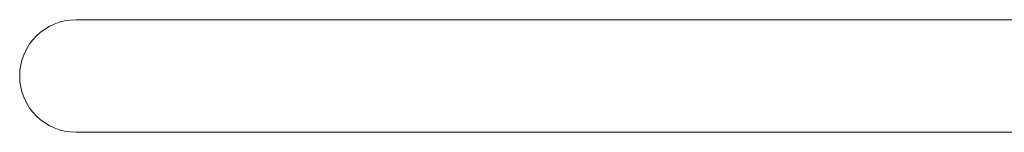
# Model space of a CAD drawing. Header units: metres. Extents: x 5484066 to 5586315, y 5680530 to 5718493.
# Tile 77 of 110: x 5516294.8887 to 5516295.6658, y 5683347.2079 to 5683347.297. Entities that reach past the tile are written whole.
import ezdxf

# ---------------------------------------------------------------- set-up
doc = ezdxf.new("R2010")
doc.units = ezdxf.units.M
doc.layers.add('01-SIM Weglinie-PZT-PTW_06-10-2025$0$A-Plac-Zabaw', color=81, linetype='Continuous')
doc.layers.add('_xref', color=7, linetype='Continuous')

# ---------------------------------------------------------------- blocks, each defined once
blk = doc.blocks.new('01-SIM Weglinie-PZT-PTW_06-10-2025$0$Bocianie gniazdo-Junior')
at = {"lineweight": 0}
for p, q in [((-4.684, 150.026), (-4.684, -149.974)), ((4.206, -149.974), (4.206, 150.026)), ((-4.693, -103.871), (-4.693, -103.473)), ((4.215, -103.473), (4.215, -103.871))]:
    blk.add_line(p, q, dxfattribs=at)
blk.add_arc((-0.239, -149.974), 4.445, 180, 0, dxfattribs=at)
at = {"lineweight": 0, "extrusion": (0, 0, -1)}
for centre, major_axis, start_param in [((2.428, -103.473), (-7.121, 0), -0.050318), ((-2.905, -103.871), (7.121, 0), 0)]:
    blk.add_ellipse(centre, major_axis=major_axis, ratio=0.60488, start_param=start_param, end_param=0.050318, dxfattribs=at)
at = {"lineweight": 0}
for centre, major_axis, start_param in [((-2.905, -103.473), (7.121, 0), -0.050318), ((2.428, -103.871), (-7.121, 0), 0)]:
    blk.add_ellipse(centre, major_axis=major_axis, ratio=0.60488, start_param=start_param, end_param=0.050318, dxfattribs=at)
blk = doc.blocks.new('01-SIM Weglinie-PZT-PTW_06-10-2025')
at = {"layer": '01-SIM Weglinie-PZT-PTW_06-10-2025$0$A-Plac-Zabaw', "xscale": 0.01, "yscale": 0.01, "zscale": 0.01, "rotation": 270.0000000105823}
blk.add_blockref('01-SIM Weglinie-PZT-PTW_06-10-2025$0$Bocianie gniazdo-Junior', (5516296.43293, 5683347.25007), dxfattribs=at)

msp = doc.modelspace()

# ---------------------------------------------------------------- block references
at = {"layer": '_xref'}
msp.add_blockref('01-SIM Weglinie-PZT-PTW_06-10-2025', (0, 0), dxfattribs=at)

doc.saveas('drawing.dxf')
